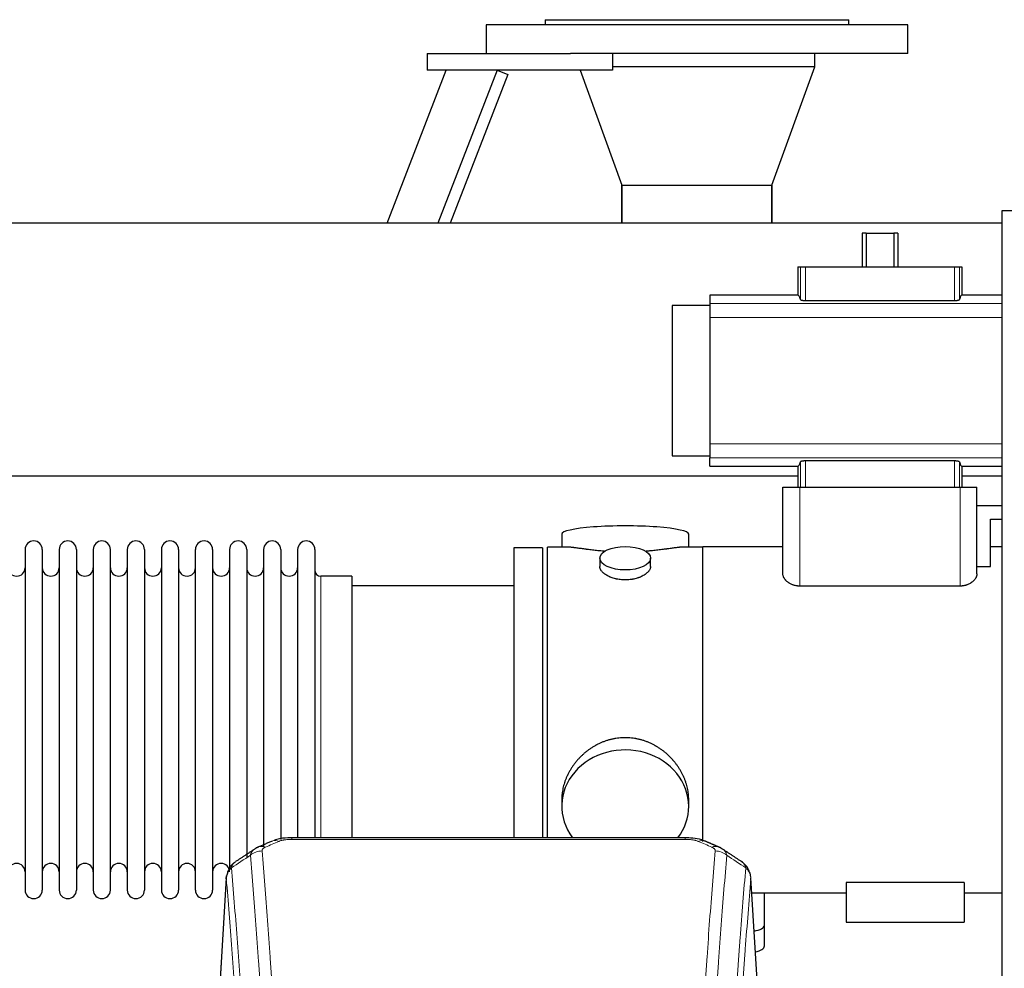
# Model space of a CAD drawing. Header units: inches. Extents: x 0 to 23760, y -13 to 16800.
# Tile 160 of 256: x 6397 to 6981, y 14602 to 15165. Entities that reach past the tile are written whole.
import ezdxf

# ---------------------------------------------------------------- set-up
doc = ezdxf.new("R2010")
doc.units = ezdxf.units.IN
doc.layers.add('1', color=7, linetype='Continuous', true_color=0xffffff)

msp = doc.modelspace()

# ---------------------------------------------------------------- linework, layer by layer
at = {"layer": '1', "color": 2, "linetype": 'Continuous', "lineweight": 25}
for p, q in [((6923.786, 15161.598), (6673.786, 15161.598)), ((6673.786, 15161.598), (6673.786, 15144.598)), ((6708.786, 15164.598), (6888.786, 15164.598)), ((6708.786, 15164.598), (6708.786, 15161.598)), ((6888.786, 15161.598), (6888.786, 15164.598)), ((6923.786, 15144.598), (6923.786, 15161.598)), ((6638.786, 15144.598), (6638.786, 15134.598)), ((6638.786, 15144.598), (6723.785, 15144.598)), ((6923.786, 15144.598), (6723.783, 15144.598)), ((6748.786, 15144.598), (6748.786, 15134.598)), ((6868.786, 15136.598), (6868.786, 15144.598)), ((6615.093, 15043.987), (6650.155, 15134.596)), ((6748.786, 15134.598), (6638.786, 15134.598)), ((6680.316, 15134.598), (6645.254, 15043.99)), ((6686.643, 15132.15), (6652.529, 15043.991)), ((6680.316, 15134.598), (6686.643, 15132.15)), ((6729.514, 15134.598), (6754.264, 15066.598)), ((6868.786, 15136.598), (6748.786, 15136.598)), ((6868.786, 15136.598), (6748.786, 15136.598)), ((6843.308, 15066.598), (6868.786, 15136.598)), ((6754.264, 15066.598), (6843.308, 15066.598)), ((6754.336, 15043.991), (6754.336, 15066.598)), ((6754.336, 15066.598), (6754.336, 15043.991)), ((6843.236, 15066.598), (6843.236, 15043.991)), ((6843.236, 15043.991), (6843.236, 15066.598)), ((6979.786, 15051.491), (7479.786, 15051.491)), ((6979.786, 14251.491), (6979.786, 15051.491)), ((6979.769, 15043.991), (2473.286, 15043.991)), ((6899.102, 15038.048), (6896.734, 15038.048)), ((6896.734, 15038.048), (6896.734, 15018.098)), ((6899.102, 15038.048), (6915.47, 15038.048)), ((6899.102, 15038.048), (6899.102, 15018.098)), ((6917.838, 15038.048), (6915.47, 15038.048)), ((6915.47, 15038.048), (6915.47, 15018.098)), ((6917.838, 15038.048), (6917.838, 15018.098)), ((6858.714, 15018.098), (6860.137, 15018.098)), ((6858.714, 15018.098), (6858.714, 15001.262)), ((6860.137, 15018.098), (6863.129, 15018.098)), ((6863.129, 15018.098), (6951.443, 15018.098)), ((6951.443, 15018.098), (6954.435, 15018.098)), ((6954.435, 15018.098), (6955.858, 15018.098)), ((6955.858, 15018.098), (6955.858, 15001.262)), ((6806.536, 15001.262), (6806.536, 14996.377)), ((6858.714, 15001.262), (6806.536, 15001.262)), ((6863.129, 14998.153), (6951.443, 14998.153)), ((6979.787, 15001.262), (6955.858, 15001.262)), ((6806.536, 14995.212), (6784.132, 14995.212)), ((6784.132, 14995.212), (6784.132, 14905.984)), ((6806.536, 14996.377), (6806.536, 14988.088)), ((6806.536, 14988.088), (6806.536, 14913.108)), ((6806.536, 14913.108), (6806.536, 14904.819)), ((6784.132, 14905.984), (6806.536, 14905.984)), ((6806.536, 14899.934), (6806.536, 14904.819)), ((6806.536, 14899.934), (6858.714, 14899.934)), ((6858.714, 14899.934), (6858.714, 14887.598)), ((6951.443, 14903.043), (6863.129, 14903.043)), ((6955.858, 14899.934), (6955.858, 14887.598)), ((6955.858, 14899.934), (6979.787, 14899.934)), ((6858.69, 14893.99), (2473.286, 14893.99)), ((6979.769, 14893.99), (6955.807, 14893.99)), ((6849.786, 14887.598), (6859.786, 14887.598)), ((6849.786, 14836.092), (6849.786, 14887.598)), ((6859.786, 14887.598), (6954.786, 14887.598)), ((6954.786, 14887.598), (6964.786, 14887.598)), ((6964.786, 14836.092), (6964.786, 14887.598)), ((6964.786, 14876.598), (6979.787, 14876.598)), ((6972.786, 14840.428), (6972.786, 14868.598)), ((6972.786, 14868.598), (6979.787, 14868.598)), ((6718.646, 14859.649), (6718.646, 14852.028)), ((6793.926, 14852.028), (6793.926, 14859.649)), ((6707.286, 14851.598), (6690.286, 14851.598)), ((6690.286, 14851.598), (6690.286, 14749.598)), ((6707.286, 14851.598), (6707.286, 14749.598)), ((6721.633, 14852.028), (6710.286, 14852.028)), ((6710.286, 14749.598), (6710.286, 14852.028)), ((6802.286, 14852.028), (6790.989, 14852.028)), ((6849.786, 14852.098), (6802.286, 14852.098)), ((6802.286, 14677.534), (6802.286, 14852.098)), ((6979.786, 14852.098), (6972.786, 14852.098)), ((6400.486, 14850.498), (6400.486, 14648.698)), ((6410.686, 14850.498), (6410.686, 14648.698)), ((6420.686, 14850.498), (6420.686, 14648.698)), ((6430.886, 14850.498), (6430.886, 14648.698)), ((6440.886, 14850.498), (6440.886, 14648.698)), ((6451.086, 14648.698), (6451.086, 14850.498)), ((6461.086, 14850.498), (6461.086, 14648.698)), ((6471.286, 14850.498), (6471.286, 14648.698)), ((6481.286, 14850.498), (6481.286, 14703.008)), ((6491.486, 14850.498), (6491.486, 14703.008)), ((6501.486, 14703.008), (6501.486, 14850.498)), ((6511.686, 14850.498), (6511.686, 14703.008)), ((6521.686, 14850.498), (6521.686, 14703.008)), ((6531.886, 14850.498), (6531.886, 14703.008)), ((6541.886, 14850.498), (6541.886, 14703.008)), ((6552.086, 14850.498), (6552.086, 14703.008)), ((6562.086, 14850.498), (6562.086, 14703.008)), ((6572.286, 14850.498), (6572.286, 14703.008)), ((6741.238, 14845.395), (6741.238, 14840.43)), ((6771.334, 14840.453), (6771.334, 14845.395)), ((6964.786, 14840.428), (6972.786, 14840.428)), ((6594.286, 14834.748), (6575.786, 14834.748)), ((6594.286, 14834.748), (6594.286, 14710.28)), ((6690.286, 14829.098), (6594.286, 14829.098)), ((6954.786, 14828.853), (6859.786, 14828.853)), ((6690.286, 14749.598), (6690.286, 14679.68)), ((6707.286, 14749.598), (6707.286, 14679.68)), ((6710.286, 14679.678), (6710.286, 14749.598)), ((6594.286, 14710.28), (6594.286, 14679.679)), ((6481.286, 14703.008), (6481.286, 14648.698)), ((6491.486, 14703.008), (6491.486, 14648.698)), ((6501.486, 14648.698), (6501.486, 14703.008)), ((6511.686, 14703.008), (6511.686, 14648.698)), ((6521.686, 14703.008), (6521.686, 14660.627)), ((6531.886, 14703.008), (6531.886, 14668.238)), ((6541.886, 14703.008), (6541.886, 14674.399)), ((6552.086, 14703.008), (6552.086, 14678.596)), ((6562.086, 14703.008), (6562.086, 14679.681)), ((6572.286, 14703.008), (6572.286, 14679.681)), ((6718.646, 14702.369), (6718.646, 14698.344)), ((6793.926, 14698.344), (6793.926, 14702.367)), ((6791.872, 14679.683), (6558.7, 14679.683)), ((6519.768, 14655.886), (6514.518, 14569.25)), ((6836.054, 14569.25), (6830.804, 14655.887)), ((6887.286, 14653.259), (6887.286, 14629.598)), ((6957.286, 14653.259), (6887.286, 14653.259)), ((6957.286, 14653.259), (6957.286, 14629.598)), ((6831.337, 14647.098), (6887.286, 14647.098)), ((6838.786, 14627.999), (6838.786, 14647.099)), ((6957.286, 14647.098), (6979.786, 14647.098)), ((6887.286, 14629.598), (6957.286, 14629.598)), ((6838.786, 14615.58), (6838.786, 14627.999))]:
    msp.add_line(p, q, dxfattribs=at)
at = {"layer": '1', "color": 110, "linetype": 'Continuous', "lineweight": 13}
for p, q in [((6860.137, 15018.098), (6860.137, 14998.719)), ((6863.129, 15018.098), (6863.129, 14998.153)), ((6951.443, 15018.098), (6951.443, 14998.153)), ((6954.435, 15018.098), (6954.435, 14998.719)), ((6806.536, 14996.377), (6979.785, 14996.377)), ((6806.536, 14988.088), (6979.785, 14988.088)), ((6806.536, 14913.108), (6979.785, 14913.108)), ((6806.536, 14904.819), (6979.785, 14904.819)), ((6860.137, 14902.478), (6860.137, 14887.598)), ((6863.129, 14903.043), (6863.129, 14887.598)), ((6951.443, 14903.043), (6951.443, 14887.598)), ((6954.435, 14902.478), (6954.435, 14887.598)), ((6859.786, 14828.853), (6859.786, 14887.598)), ((6954.786, 14828.853), (6954.786, 14887.598)), ((6575.786, 14834.748), (6575.786, 14710.28)), ((6575.786, 14710.28), (6575.786, 14679.679)), ((6558.7, 14679.683), (6558.7, 14678.73)), ((6791.872, 14678.73), (6558.7, 14678.73)), ((6791.872, 14679.681), (6791.872, 14678.73)), ((6519.77, 14655.264), (6514.522, 14568.675)), ((6836.05, 14568.675), (6830.802, 14655.264))]:
    msp.add_line(p, q, dxfattribs=at)
at = {"layer": '1', "color": 2, "linetype": 'Continuous', "lineweight": 25}
for centre, radius, start, end in [((6405.586, 14850.498), 5.1, 0, 180), ((6425.786, 14850.498), 5.1, 0, 180), ((6445.986, 14850.498), 5.1, 0, 180), ((6466.186, 14850.498), 5.1, 0, 180), ((6486.386, 14850.498), 5.1, 0, 180), ((6506.586, 14850.498), 5.1, 0, 180), ((6526.786, 14850.498), 5.1, 0, 180), ((6546.986, 14850.498), 5.1, 0, 180), ((6567.186, 14850.498), 5.1, 0, 180), ((6395.486, 14839.748), 5, 180, 0), ((6415.686, 14839.748), 5, 180, 0), ((6435.886, 14839.748), 5, 180, 0), ((6456.086, 14839.748), 5, 180, 0), ((6476.286, 14839.748), 5, 180, 0), ((6496.486, 14839.748), 5, 180, 0), ((6516.686, 14839.748), 5, 180, 0), ((6536.886, 14839.748), 5, 180, 0), ((6557.086, 14839.748), 5, 180, 0), ((6575.786, 14838.248), 3.5, 180, 270), ((6395.486, 14659.448), 5, 0, 180), ((6415.686, 14659.448), 5, 0, 180), ((6435.886, 14659.448), 5, 0, 180), ((6456.086, 14659.448), 5, 0, 180), ((6476.286, 14659.448), 5, 0, 180), ((6496.486, 14659.448), 5, 0, 180), ((6516.686, 14659.448), 5, 0, 180), ((6405.586, 14648.698), 5.1, 180, 0), ((6425.786, 14648.698), 5.1, 180, 0), ((6445.986, 14648.698), 5.1, 180, 0), ((6466.186, 14648.698), 5.1, 180, 0), ((6486.386, 14648.698), 5.1, 180, 0), ((6506.586, 14648.698), 5.1, 180, 0)]:
    msp.add_arc(centre, radius, start, end, dxfattribs=at)
for centre, major_axis, ratio, start_param, end_param in [((6858.714, 14854.965), (0, 146.297), 0.0524078, 6.096446, 6.2831853), ((6955.858, 14854.965), (0, 146.297), 0.0524078, 0, 0.1867393), ((6858.714, 15046.231), (0, 146.297), 0.0524078, 3.1415927, 3.3283319), ((6955.858, 15046.231), (0, 146.297), 0.0524078, 2.9548534, 3.1415927), ((6756.286, 14859.649), (37.64, 0), 0.1305262, 0, 3.1415927), ((6756.286, 14698.344), (37.64, 0), 0.8870108, 0, 3.7346664), ((6756.286, 14698.344), (37.64, 0), 0.8870108, 5.6900133, 6.2831853), ((6830.786, 14627.999), (-8, 0), 0.4617486, 1.81384, 3.1415927), ((6830.786, 14615.58), (-8, 0), 0.4617486, 1.911273, 3.1415927)]:
    msp.add_ellipse(centre, major_axis=major_axis, ratio=ratio, start_param=start_param, end_param=end_param, dxfattribs=at)
msp.add_ellipse((6756.286, 14845.395), major_axis=(15.048, 0), ratio=0.4617486, dxfattribs=at)
at = {"layer": '1', "color": 110, "linetype": 'Continuous', "lineweight": 13}
for centre, major_axis, ratio, start_param, end_param in [((6550.941, 14668.521), (3.953, -9.186), 0.6419268, 2.5510147, 3.1418997), ((6799.631, 14668.521), (-3.953, -9.186), 0.6419268, 3.1410059, 3.7321706), ((6540.961, 14662.87), (-9.964, -0.842), 0.9013977, 4.6363308, 5.3961502), ((6542.933, 14665.063), (3.975, -9.176), 0.6408251, 2.5472213, 3.141301), ((6807.639, 14665.063), (3.975, 9.176), 0.6408251, 0.0010737, 0.5943713), ((6809.611, 14662.87), (-9.964, 0.842), 0.9013977, 4.0286278, 4.7884472)]:
    msp.add_ellipse(centre, major_axis=major_axis, ratio=ratio, start_param=start_param, end_param=end_param, dxfattribs=at)
at = {"layer": '1', "color": 2, "linetype": 'Continuous', "lineweight": 25}
for points, knots in [([(6860.137, 14998.719), (6860.142, 14998.701), (6860.152, 14998.683), (6860.172, 14998.656), (6860.18, 14998.647), (6860.199, 14998.63), (6860.209, 14998.621), (6860.243, 14998.594), (6860.269, 14998.576), (6860.316, 14998.55), (6860.333, 14998.542), (6860.368, 14998.525), (6860.387, 14998.516), (6860.446, 14998.491), (6860.49, 14998.474), (6860.561, 14998.45), (6860.586, 14998.441), (6860.637, 14998.426), (6860.664, 14998.418), (6860.746, 14998.395), (6860.862, 14998.365), (6860.992, 14998.337), (6861.094, 14998.317), (6861.147, 14998.308), (6861.201, 14998.298), (6861.238, 14998.292), (6861.257, 14998.289), (6861.35, 14998.274), (6861.505, 14998.251), (6861.75, 14998.222), (6861.923, 14998.206), (6862.056, 14998.194), (6862.1, 14998.191), (6862.191, 14998.184), (6862.237, 14998.181), (6862.374, 14998.173), (6862.559, 14998.164), (6862.747, 14998.158), (6862.937, 14998.154), (6863.033, 14998.153), (6863.129, 14998.153)], [0, 0, 0, 0, 0.0625, 0.0625, 0.09375, 0.09375, 0.125, 0.125, 0.1875, 0.1875, 0.21875, 0.21875, 0.25, 0.25, 0.3125, 0.3125, 0.34375, 0.34375, 0.375, 0.375, 0.4375, 0.5, 0.5, 0.53125, 0.546875, 0.546875, 0.5625, 0.5625, 0.625, 0.6875, 0.75, 0.75, 0.78125, 0.78125, 0.8125, 0.8125, 0.875, 0.9375, 0.9375, 1, 1, 1, 1]), ([(6951.443, 14998.153), (6951.54, 14998.153), (6951.635, 14998.154), (6951.825, 14998.158), (6952.014, 14998.164), (6952.199, 14998.173), (6952.337, 14998.181), (6952.382, 14998.185), (6952.473, 14998.191), (6952.518, 14998.195), (6952.652, 14998.206), (6952.739, 14998.214), (6952.867, 14998.228), (6952.909, 14998.233), (6952.991, 14998.243), (6953.032, 14998.248), (6953.152, 14998.264), (6953.305, 14998.286), (6953.448, 14998.312), (6953.55, 14998.332), (6953.584, 14998.338), (6953.633, 14998.349), (6953.649, 14998.353), (6953.681, 14998.36), (6953.76, 14998.378), (6953.891, 14998.411), (6954.043, 14998.459), (6954.129, 14998.492), (6954.178, 14998.513), (6954.188, 14998.517), (6954.206, 14998.526), (6954.234, 14998.539), (6954.258, 14998.552), (6954.304, 14998.578), (6954.357, 14998.612), (6954.393, 14998.648), (6954.42, 14998.683), (6954.43, 14998.701), (6954.435, 14998.719)], [0, 0, 0, 0, 0.0625, 0.0625, 0.125, 0.1875, 0.1875, 0.21875, 0.21875, 0.25, 0.25, 0.3125, 0.3125, 0.34375, 0.34375, 0.375, 0.375, 0.4375, 0.5, 0.5, 0.53125, 0.53125, 0.546875, 0.546875, 0.5625, 0.625, 0.6875, 0.75, 0.75, 0.765625, 0.765625, 0.78125, 0.8125, 0.8125, 0.875, 0.9375, 0.9375, 1, 1, 1, 1]), ([(6863.129, 14903.043), (6863.032, 14903.043), (6862.937, 14903.042), (6862.747, 14903.038), (6862.559, 14903.033), (6862.373, 14903.023), (6862.236, 14903.015), (6862.19, 14903.012), (6862.099, 14903.005), (6862.054, 14903.002), (6861.92, 14902.991), (6861.833, 14902.982), (6861.705, 14902.969), (6861.663, 14902.964), (6861.581, 14902.954), (6861.54, 14902.949), (6861.421, 14902.933), (6861.267, 14902.91), (6861.124, 14902.885), (6861.022, 14902.865), (6860.988, 14902.858), (6860.939, 14902.847), (6860.923, 14902.844), (6860.891, 14902.837), (6860.812, 14902.819), (6860.681, 14902.785), (6860.529, 14902.738), (6860.443, 14902.705), (6860.394, 14902.683), (6860.384, 14902.679), (6860.366, 14902.67), (6860.338, 14902.658), (6860.314, 14902.645), (6860.268, 14902.619), (6860.215, 14902.584), (6860.179, 14902.549), (6860.152, 14902.513), (6860.142, 14902.496), (6860.137, 14902.478)], [0, 0, 0, 0, 0.0625, 0.0625, 0.125, 0.1875, 0.1875, 0.21875, 0.21875, 0.25, 0.25, 0.3125, 0.3125, 0.34375, 0.34375, 0.375, 0.375, 0.4375, 0.5, 0.5, 0.53125, 0.53125, 0.546875, 0.546875, 0.5625, 0.625, 0.6875, 0.75, 0.75, 0.765625, 0.765625, 0.78125, 0.8125, 0.8125, 0.875, 0.9375, 0.9375, 1, 1, 1, 1]), ([(6954.435, 14902.478), (6954.43, 14902.496), (6954.42, 14902.513), (6954.4, 14902.54), (6954.392, 14902.549), (6954.374, 14902.567), (6954.363, 14902.576), (6954.329, 14902.602), (6954.303, 14902.62), (6954.256, 14902.646), (6954.239, 14902.655), (6954.204, 14902.672), (6954.185, 14902.68), (6954.126, 14902.706), (6954.082, 14902.722), (6954.011, 14902.747), (6953.986, 14902.755), (6953.935, 14902.771), (6953.908, 14902.779), (6953.826, 14902.802), (6953.71, 14902.831), (6953.58, 14902.859), (6953.478, 14902.879), (6953.425, 14902.889), (6953.371, 14902.898), (6953.334, 14902.904), (6953.316, 14902.907), (6953.222, 14902.922), (6953.067, 14902.945), (6952.822, 14902.974), (6952.649, 14902.991), (6952.516, 14903.002), (6952.472, 14903.005), (6952.381, 14903.012), (6952.335, 14903.015), (6952.198, 14903.023), (6952.013, 14903.033), (6951.825, 14903.038), (6951.635, 14903.042), (6951.539, 14903.043), (6951.443, 14903.043)], [0, 0, 0, 0, 0.0625, 0.0625, 0.09375, 0.09375, 0.125, 0.125, 0.1875, 0.1875, 0.21875, 0.21875, 0.25, 0.25, 0.3125, 0.3125, 0.34375, 0.34375, 0.375, 0.375, 0.4375, 0.5, 0.5, 0.53125, 0.546875, 0.546875, 0.5625, 0.5625, 0.625, 0.6875, 0.75, 0.75, 0.78125, 0.78125, 0.8125, 0.8125, 0.875, 0.9375, 0.9375, 1, 1, 1, 1]), ([(6744.414, 14849.44), (6744.412, 14849.44), (6744.409, 14849.44), (6744.333, 14849.446), (6744.259, 14849.452), (6744.112, 14849.464), (6743.891, 14849.482), (6743.086, 14849.549), (6741.79, 14849.665), (6740.108, 14849.833), (6738.471, 14850.01), (6736.878, 14850.195), (6735.328, 14850.385), (6734.324, 14850.514), (6733.706, 14850.594), (6733.583, 14850.611), (6733.338, 14850.643), (6732.973, 14850.691), (6732.614, 14850.739), (6731.905, 14850.834), (6730.981, 14850.959), (6729.659, 14851.139), (6728.401, 14851.31), (6727.207, 14851.469), (6726.453, 14851.566), (6725.904, 14851.634), (6725.634, 14851.667), (6725.369, 14851.698), (6725.194, 14851.719), (6725.108, 14851.729), (6724.678, 14851.778), (6724.018, 14851.85), (6723.11, 14851.934), (6722.282, 14851.994), (6721.645, 14852.022), (6721.289, 14852.027), (6721.167, 14852.028)], [0, 0, 0, 0, 0.0002215, 0.0002215, 0.0071429, 0.0071429, 0.0140642, 0.027907, 0.083278, 0.1386489, 0.1940199, 0.2493909, 0.3047619, 0.3601329, 0.3601329, 0.3739756, 0.3739756, 0.3878184, 0.4155039, 0.4155039, 0.4708749, 0.5262458, 0.5816168, 0.6369878, 0.6923588, 0.6923588, 0.7200443, 0.733887, 0.733887, 0.7477298, 0.7477298, 0.8031008, 0.8584718, 0.9138427, 0.9692137, 1, 1, 1, 1]), ([(6791.411, 14852.028), (6791.286, 14852.028), (6790.929, 14852.022), (6790.288, 14851.993), (6789.456, 14851.934), (6788.845, 14851.877), (6788.446, 14851.836), (6788.366, 14851.828), (6788.203, 14851.811), (6787.957, 14851.785), (6787.704, 14851.756), (6787.19, 14851.698), (6786.483, 14851.613), (6785.355, 14851.468), (6784.16, 14851.309), (6782.899, 14851.137), (6782.013, 14851.016), (6781.332, 14850.924), (6780.986, 14850.877), (6780.635, 14850.83), (6780.399, 14850.798), (6780.281, 14850.782), (6779.686, 14850.702), (6778.719, 14850.574), (6777.222, 14850.382), (6775.678, 14850.193), (6774.087, 14850.008), (6772.449, 14849.831), (6771.325, 14849.719), (6770.469, 14849.638), (6770.038, 14849.599), (6769.602, 14849.56), (6769.384, 14849.541), (6769.311, 14849.535), (6769.165, 14849.522), (6768.878, 14849.498), (6768.59, 14849.474), (6768.375, 14849.457)], [0, 0, 0, 0, 0.0313476, 0.0871263, 0.142905, 0.1986836, 0.1986836, 0.2126283, 0.2126283, 0.226573, 0.2544623, 0.2544623, 0.310241, 0.3660196, 0.4217983, 0.477577, 0.5333556, 0.5333556, 0.561245, 0.5751896, 0.5751896, 0.5891343, 0.5891343, 0.644913, 0.7006917, 0.7564703, 0.812249, 0.8680277, 0.9238063, 0.9238063, 0.9516957, 0.9656403, 0.9656403, 0.9726127, 0.9726127, 0.979585, 1, 1, 1, 1]), ([(6756.286, 14832.521), (6755.788, 14832.521), (6755.295, 14832.535), (6754.316, 14832.593), (6753.831, 14832.635), (6752.868, 14832.749), (6752.391, 14832.819), (6751.8, 14832.924), (6751.623, 14832.957), (6751.446, 14832.992), (6751.329, 14833.016), (6751.27, 14833.028), (6750.978, 14833.089), (6750.747, 14833.141), (6750.064, 14833.307), (6749.621, 14833.429), (6748.757, 14833.696), (6748.336, 14833.84), (6747.723, 14834.074), (6747.522, 14834.155), (6747.224, 14834.28), (6747.126, 14834.323), (6746.979, 14834.387), (6746.931, 14834.409), (6746.834, 14834.453), (6746.401, 14834.651), (6745.991, 14834.858), (6745.298, 14835.243), (6744.969, 14835.442), (6744.347, 14835.855), (6744.054, 14836.068), (6743.71, 14836.342), (6743.643, 14836.398), (6743.51, 14836.509), (6743.445, 14836.565), (6743.254, 14836.734), (6743.132, 14836.846), (6742.784, 14837.187), (6742.575, 14837.416), (6742.199, 14837.88), (6742.033, 14838.113), (6741.818, 14838.467), (6741.752, 14838.585), (6741.677, 14838.733), (6741.662, 14838.763), (6741.633, 14838.822), (6741.619, 14838.852), (6741.578, 14838.941), (6741.552, 14839.001), (6741.431, 14839.296), (6741.359, 14839.531), (6741.263, 14839.994), (6741.239, 14840.224), (6741.238, 14840.454), (6741.238, 14840.457), (6741.238, 14840.46)], [0, 0, 0, 0, 0.0624454, 0.0624454, 0.1248907, 0.1248907, 0.1873361, 0.1873361, 0.2029474, 0.2107531, 0.2107531, 0.2185588, 0.2185588, 0.2497814, 0.2497814, 0.3122268, 0.3122268, 0.3746722, 0.3746722, 0.4058948, 0.4058948, 0.4215062, 0.4215062, 0.4293119, 0.4293119, 0.4371175, 0.4995629, 0.4995629, 0.5620082, 0.5620082, 0.6244536, 0.6244536, 0.6400649, 0.6400649, 0.6556763, 0.6556763, 0.686899, 0.686899, 0.7493443, 0.7493443, 0.8117897, 0.8117897, 0.8430124, 0.8430124, 0.850818, 0.850818, 0.8586237, 0.8586237, 0.874235, 0.874235, 0.9366804, 0.9366804, 0.9991258, 0.9991258, 1, 1, 1, 1]), ([(6771.334, 14840.456), (6771.334, 14840.228), (6771.31, 14839.999), (6771.214, 14839.536), (6771.143, 14839.302), (6770.952, 14838.833), (6770.833, 14838.598), (6770.654, 14838.302), (6770.617, 14838.243), (6770.558, 14838.154), (6770.538, 14838.124), (6770.498, 14838.065), (6770.395, 14837.917), (6770.284, 14837.771), (6770.002, 14837.421), (6769.792, 14837.192), (6769.331, 14836.739), (6769.079, 14836.517), (6768.67, 14836.189), (6768.528, 14836.08), (6768.307, 14835.92), (6768.232, 14835.866), (6768.08, 14835.76), (6768.003, 14835.707), (6767.611, 14835.447), (6767.281, 14835.247), (6766.588, 14834.862), (6766.226, 14834.678), (6765.469, 14834.328), (6765.075, 14834.161), (6764.612, 14833.984), (6764.56, 14833.964), (6764.456, 14833.926), (6764.404, 14833.906), (6764.247, 14833.849), (6763.931, 14833.737), (6763.61, 14833.632), (6762.96, 14833.431), (6762.517, 14833.309), (6761.612, 14833.09), (6761.15, 14832.992), (6760.443, 14832.865), (6760.205, 14832.826), (6759.844, 14832.773), (6759.723, 14832.756), (6759.481, 14832.723), (6759.359, 14832.708), (6758.752, 14832.636), (6758.263, 14832.593), (6757.279, 14832.535), (6756.784, 14832.521), (6756.286, 14832.521)], [0, 0, 0, 0, 0.0621483, 0.0621483, 0.1246718, 0.1246718, 0.1871952, 0.1871952, 0.2028261, 0.2028261, 0.2106415, 0.2106415, 0.2184569, 0.2497186, 0.2497186, 0.3122421, 0.3122421, 0.3747655, 0.3747655, 0.4060273, 0.4060273, 0.4216581, 0.4216581, 0.437289, 0.437289, 0.4998124, 0.4998124, 0.5623359, 0.5623359, 0.6248593, 0.6248593, 0.6326748, 0.6326748, 0.6404902, 0.6404902, 0.656121, 0.6873828, 0.6873828, 0.7499062, 0.7499062, 0.8124297, 0.8124297, 0.8436914, 0.8436914, 0.8593222, 0.8593222, 0.8749531, 0.8749531, 0.9374766, 0.9374766, 1, 1, 1, 1]), ([(6859.786, 14828.853), (6859.423, 14828.853), (6859.059, 14828.869), (6858.604, 14828.91), (6858.514, 14828.919), (6858.332, 14828.939), (6858.241, 14828.95), (6857.972, 14828.987), (6857.794, 14829.015), (6857.267, 14829.111), (6856.924, 14829.189), (6856.421, 14829.326), (6856.255, 14829.375), (6856.009, 14829.454), (6855.927, 14829.481), (6855.766, 14829.537), (6855.686, 14829.565), (6855.291, 14829.711), (6854.987, 14829.838), (6854.404, 14830.111), (6854.125, 14830.257), (6853.822, 14830.43), (6853.789, 14830.45), (6853.722, 14830.489), (6853.689, 14830.509), (6853.591, 14830.568), (6853.397, 14830.688), (6853.21, 14830.811), (6852.848, 14831.062), (6852.62, 14831.235), (6852.19, 14831.59), (6851.988, 14831.773), (6851.75, 14832.006), (6851.703, 14832.053), (6851.611, 14832.148), (6851.476, 14832.29), (6851.349, 14832.434), (6851.105, 14832.722), (6850.956, 14832.917), (6850.684, 14833.308), (6850.561, 14833.506), (6850.396, 14833.804), (6850.345, 14833.904), (6850.272, 14834.054), (6850.237, 14834.13), (6850.204, 14834.205), (6850.182, 14834.256), (6850.172, 14834.281), (6850.078, 14834.508), (6850.008, 14834.708), (6849.898, 14835.107), (6849.814, 14835.504), (6849.786, 14835.897), (6849.786, 14836.092)], [0, 0, 0, 0, 0.0625, 0.0625, 0.078125, 0.078125, 0.09375, 0.09375, 0.125, 0.125, 0.1875, 0.1875, 0.21875, 0.21875, 0.234375, 0.234375, 0.25, 0.25, 0.3125, 0.3125, 0.375, 0.375, 0.3828125, 0.3828125, 0.390625, 0.390625, 0.40625, 0.4375, 0.4375, 0.5, 0.5, 0.5625, 0.5625, 0.578125, 0.578125, 0.59375, 0.625, 0.625, 0.6875, 0.6875, 0.75, 0.75, 0.78125, 0.78125, 0.796875, 0.8046875, 0.8046875, 0.8125, 0.8125, 0.875, 0.875, 0.9375, 1, 1, 1, 1]), ([(6964.786, 14836.092), (6964.786, 14835.895), (6964.772, 14835.697), (6964.715, 14835.3), (6964.631, 14834.903), (6964.493, 14834.505), (6964.328, 14834.107), (6964.232, 14833.907), (6964.068, 14833.608), (6964.009, 14833.509), (6963.932, 14833.384), (6963.916, 14833.359), (6963.884, 14833.309), (6963.868, 14833.284), (6963.819, 14833.21), (6963.786, 14833.16), (6963.614, 14832.913), (6963.465, 14832.719), (6963.141, 14832.336), (6962.966, 14832.148), (6962.591, 14831.778), (6962.39, 14831.597), (6961.962, 14831.242), (6961.733, 14831.069), (6961.459, 14830.879), (6961.429, 14830.858), (6961.367, 14830.816), (6961.274, 14830.754), (6961.053, 14830.61), (6960.857, 14830.492), (6960.457, 14830.262), (6960.178, 14830.116), (6959.595, 14829.843), (6959.291, 14829.715), (6958.894, 14829.568), (6958.813, 14829.539), (6958.652, 14829.483), (6958.408, 14829.402), (6958.159, 14829.328), (6957.656, 14829.19), (6957.312, 14829.112), (6956.784, 14829.016), (6956.606, 14828.988), (6956.38, 14828.957), (6956.335, 14828.951), (6956.244, 14828.94), (6956.198, 14828.935), (6956.062, 14828.919), (6955.971, 14828.91), (6955.515, 14828.869), (6955.151, 14828.853), (6954.786, 14828.853)], [0, 0, 0, 0, 0.0625, 0.0625, 0.125, 0.1875, 0.1875, 0.25, 0.25, 0.28125, 0.28125, 0.2890625, 0.2890625, 0.296875, 0.296875, 0.3125, 0.3125, 0.375, 0.375, 0.4375, 0.4375, 0.5, 0.5, 0.5625, 0.5625, 0.5703125, 0.5703125, 0.578125, 0.59375, 0.625, 0.625, 0.6875, 0.6875, 0.75, 0.75, 0.765625, 0.765625, 0.78125, 0.8125, 0.8125, 0.875, 0.875, 0.90625, 0.90625, 0.9140625, 0.9140625, 0.921875, 0.921875, 0.9375, 0.9375, 1, 1, 1, 1]), ([(6793.926, 14702.332), (6793.925, 14702.864), (6793.91, 14703.401), (6793.866, 14704.22), (6793.842, 14704.569), (6793.811, 14704.921), (6793.799, 14705.062), (6793.792, 14705.132), (6793.772, 14705.343), (6793.7, 14706.047), (6793.527, 14707.31), (6793.206, 14708.988), (6792.798, 14710.657), (6792.302, 14712.319), (6791.718, 14713.972), (6791.27, 14715.068), (6790.972, 14715.751), (6790.911, 14715.888), (6790.788, 14716.16), (6790.601, 14716.568), (6790.407, 14716.972), (6790.009, 14717.775), (6789.453, 14718.834), (6788.545, 14720.385), (6787.562, 14721.9), (6786.505, 14723.377), (6785.751, 14724.337), (6785.166, 14725.047), (6784.968, 14725.282), (6784.666, 14725.631), (6784.565, 14725.748), (6784.361, 14725.979), (6783.847, 14726.554), (6782.896, 14727.559), (6781.571, 14728.838), (6780.19, 14730.054), (6778.753, 14731.208), (6777.258, 14732.299), (6776.223, 14732.982), (6775.432, 14733.477), (6775.166, 14733.639), (6774.83, 14733.839), (6774.762, 14733.878), (6774.627, 14733.957), (6774.425, 14734.075), (6773.679, 14734.499), (6772.444, 14735.153), (6770.764, 14735.94), (6769.051, 14736.642), (6767.305, 14737.258), (6765.526, 14737.786), (6764.316, 14738.078), (6763.4, 14738.274), (6763.094, 14738.336), (6762.708, 14738.408), (6762.631, 14738.422), (6762.477, 14738.45), (6762.245, 14738.491), (6761.396, 14738.632), (6760.007, 14738.817), (6758.154, 14738.964), (6756.3, 14739.013), (6754.445, 14738.965), (6752.591, 14738.819), (6751.354, 14738.656), (6750.581, 14738.533), (6750.426, 14738.507), (6750.117, 14738.454), (6749.654, 14738.371), (6749.194, 14738.279), (6748.279, 14738.083), (6747.07, 14737.792), (6745.287, 14737.264), (6743.536, 14736.648), (6741.816, 14735.944), (6740.69, 14735.416), (6739.853, 14734.999), (6739.575, 14734.856), (6739.23, 14734.673), (6739.092, 14734.599), (6738.817, 14734.451), (6738.066, 14734.035), (6736.863, 14733.321), (6735.315, 14732.3), (6733.822, 14731.21), (6732.382, 14730.055), (6730.996, 14728.833), (6730.107, 14727.975), (6729.618, 14727.48), (6729.563, 14727.425), (6729.455, 14727.314), (6729.401, 14727.259), (6729.24, 14727.092), (6728.92, 14726.757), (6728.606, 14726.418), (6727.989, 14725.734), (6727.191, 14724.807), (6726.065, 14723.375), (6725.012, 14721.902), (6724.029, 14720.389), (6723.119, 14718.835), (6722.562, 14717.772), (6722.229, 14717.1), (6722.163, 14716.965), (6722.033, 14716.694), (6721.841, 14716.288), (6721.657, 14715.881), (6721.301, 14715.066), (6720.855, 14713.975), (6720.273, 14712.328), (6719.778, 14710.67), (6719.369, 14709.003), (6719.048, 14707.326), (6718.893, 14706.202), (6718.816, 14705.497), (6718.801, 14705.356), (6718.774, 14705.075), (6718.736, 14704.653), (6718.707, 14704.234), (6718.662, 14703.409), (6718.647, 14702.866), (6718.646, 14702.327)], [0, 0, 0, 0, 0.0151373, 0.0151373, 0.0229562, 0.0249109, 0.0249109, 0.0268656, 0.0268656, 0.030775, 0.0464127, 0.0620504, 0.0776881, 0.0933258, 0.1089635, 0.1246012, 0.1246012, 0.1285107, 0.1285107, 0.1324201, 0.1402389, 0.1402389, 0.1558766, 0.1715144, 0.1871521, 0.2027898, 0.2184275, 0.2184275, 0.2262463, 0.2262463, 0.2301558, 0.2301558, 0.2340652, 0.2497029, 0.2653406, 0.2809783, 0.296616, 0.3122537, 0.3278914, 0.3278914, 0.3357103, 0.3357103, 0.337665, 0.337665, 0.3396197, 0.3435291, 0.3591668, 0.3748045, 0.3904422, 0.4060799, 0.4217176, 0.4373554, 0.4373554, 0.4451742, 0.4451742, 0.4471289, 0.4471289, 0.4490836, 0.4529931, 0.4686308, 0.4842685, 0.4999062, 0.5155439, 0.5311816, 0.5468193, 0.5468193, 0.5507287, 0.5507287, 0.5546381, 0.562457, 0.562457, 0.5780947, 0.5937324, 0.6093701, 0.6250078, 0.6406455, 0.6406455, 0.6484644, 0.6484644, 0.6504191, 0.6523738, 0.6562832, 0.6719209, 0.6875586, 0.7031963, 0.7188341, 0.7344718, 0.7501095, 0.7501095, 0.7520642, 0.7520642, 0.7540189, 0.7540189, 0.7579283, 0.7657472, 0.7657472, 0.7813849, 0.7970226, 0.8126603, 0.828298, 0.8439357, 0.8595734, 0.8595734, 0.8634828, 0.8634828, 0.8673923, 0.8752111, 0.8752111, 0.8908488, 0.9064865, 0.9221242, 0.9377619, 0.9533996, 0.9690373, 0.9690373, 0.9729468, 0.9729468, 0.9768562, 0.984675, 0.984675, 1, 1, 1, 1]), ([(6559.999, 14679.666), (6558.772, 14679.708), (6555.33, 14679.629), (6551.251, 14679.265), (6548.751, 14678.297), (6548.248, 14678.072)], [0, 0, 0, 0, 0.2995251, 0.855667, 1, 1, 1, 1]), ([(6803.516, 14677.573), (6802.905, 14677.897), (6800.68, 14678.917), (6796.692, 14679.53), (6793.375, 14679.632), (6791.87, 14679.555)], [0, 0, 0, 0, 0.1797884, 0.6383816, 1, 1, 1, 1]), ([(6524.712, 14665.075), (6524.191, 14664.702), (6523.134, 14663.793), (6521.77, 14662.01), (6520.717, 14659.854), (6520.301, 14658.328), (6520.166, 14657.555)], [0, 0, 0, 0, 0.2123708, 0.4683651, 0.7393635, 1, 1, 1, 1]), ([(6830.72, 14656.547), (6830.608, 14657.497), (6830.165, 14659.336), (6828.873, 14661.952), (6827.191, 14664.049), (6825.901, 14665.092), (6825.279, 14665.513)], [0, 0, 0, 0, 0.2790385, 0.5536712, 0.8024065, 1, 1, 1, 1]), ([(6519.77, 14655.264), (6519.769, 14655.276), (6519.768, 14655.299), (6519.766, 14655.335), (6519.764, 14655.37), (6519.763, 14655.405), (6519.762, 14655.44), (6519.761, 14655.475), (6519.76, 14655.51), (6519.76, 14655.545), (6519.76, 14655.579), (6519.76, 14655.614), (6519.76, 14655.649), (6519.761, 14655.683), (6519.761, 14655.718), (6519.762, 14655.752), (6519.763, 14655.787), (6519.765, 14655.821), (6519.767, 14655.856), (6519.769, 14655.89), (6519.771, 14655.924), (6519.773, 14655.958), (6519.776, 14655.992), (6519.778, 14656.026), (6519.782, 14656.06), (6519.785, 14656.094), (6519.788, 14656.128), (6519.792, 14656.162), (6519.796, 14656.196), (6519.8, 14656.229), (6519.805, 14656.263), (6519.809, 14656.297), (6519.814, 14656.33), (6519.82, 14656.363), (6519.825, 14656.397), (6519.83, 14656.43), (6519.836, 14656.463), (6519.842, 14656.496), (6519.849, 14656.53), (6519.855, 14656.563), (6519.862, 14656.596), (6519.869, 14656.628), (6519.876, 14656.661), (6519.883, 14656.694), (6519.891, 14656.727), (6519.899, 14656.759), (6519.907, 14656.792), (6519.915, 14656.824), (6519.923, 14656.857), (6519.932, 14656.889), (6519.941, 14656.922), (6519.95, 14656.954), (6519.959, 14656.986), (6519.969, 14657.018), (6519.979, 14657.05), (6519.989, 14657.082), (6519.999, 14657.114), (6520.01, 14657.146), (6520.02, 14657.177), (6520.031, 14657.209), (6520.042, 14657.241), (6520.053, 14657.272), (6520.065, 14657.304), (6520.077, 14657.335), (6520.087, 14657.361), (6520.093, 14657.377), (6520.095, 14657.382)], [0, 0, 0, 0, 0.0160287, 0.0320483, 0.0480589, 0.0640604, 0.080053, 0.0960364, 0.1120109, 0.1279763, 0.1439327, 0.1598801, 0.1758184, 0.1917478, 0.2076681, 0.2235794, 0.2394817, 0.255375, 0.2712593, 0.2871346, 0.3030009, 0.3188582, 0.3347065, 0.3505458, 0.3663762, 0.3821975, 0.3980099, 0.4138133, 0.4296077, 0.4453931, 0.4611696, 0.4769371, 0.4926957, 0.5084453, 0.5241859, 0.5399176, 0.5556403, 0.5713541, 0.5870589, 0.6027548, 0.6184418, 0.6341198, 0.6497889, 0.6654491, 0.6811003, 0.6967426, 0.712376, 0.7280004, 0.743616, 0.7592226, 0.7748203, 0.7904091, 0.8059891, 0.8215601, 0.8371222, 0.8526754, 0.8682197, 0.8837552, 0.8992817, 0.9147994, 0.9303082, 0.9458081, 0.9612991, 0.9767813, 0.9922546, 1, 1, 1, 1])]:
    msp.add_open_spline(points, degree=3, knots=knots, dxfattribs=at)
for points, degree in [([(6546.988, 14677.703), (6538.958, 14674.234)], 1), ([(6811.614, 14674.239), (6807.598, 14675.981), (6803.584, 14677.699)], 2), ([(6536.567, 14672.96), (6530.938, 14669.239), (6525.316, 14665.529)], 2), ([(6538.989, 14674.167), (6537.626, 14673.864), (6536.637, 14672.934)], 2), ([(6813.928, 14672.898), (6812.895, 14673.799), (6811.573, 14674.157)], 2), ([(6825.256, 14665.528), (6819.642, 14669.234), (6814.019, 14672.951)], 2)]:
    msp.add_open_spline(points, degree=degree, dxfattribs=at)
at = {"layer": '1', "color": 110, "linetype": 'Continuous', "lineweight": 13}
for points in [[(6550.941, 14677.563), (6548.272, 14676.41), (6545.603, 14675.253), (6542.933, 14674.092)], [(6807.639, 14674.092), (6804.97, 14675.253), (6802.3, 14676.41), (6799.631, 14677.563)], [(6534.077, 14669.301), (6530.325, 14666.825), (6526.574, 14664.351), (6522.826, 14661.88)], [(6827.747, 14661.88), (6823.998, 14664.351), (6820.247, 14666.825), (6816.495, 14669.301)]]:
    msp.add_open_spline(points, degree=3, dxfattribs=at)
for points, knots in [([(6550.941, 14677.563), (6551.067, 14677.617), (6551.197, 14677.67), (6551.398, 14677.745), (6551.466, 14677.769), (6551.604, 14677.817), (6551.674, 14677.841), (6552.026, 14677.955), (6552.321, 14678.038), (6552.931, 14678.188), (6553.247, 14678.255), (6553.654, 14678.331), (6553.736, 14678.346), (6553.901, 14678.374), (6553.984, 14678.388), (6554.232, 14678.427), (6554.398, 14678.452), (6554.899, 14678.52), (6555.237, 14678.558), (6555.916, 14678.623), (6556.259, 14678.649), (6556.948, 14678.69), (6557.296, 14678.706), (6557.994, 14678.726), (6558.346, 14678.73), (6558.7, 14678.73)], [0, 0, 0, 0, 0.0625, 0.0625, 0.09375, 0.09375, 0.125, 0.125, 0.25, 0.25, 0.375, 0.375, 0.40625, 0.40625, 0.4375, 0.4375, 0.5, 0.5, 0.625, 0.625, 0.75, 0.75, 0.875, 0.875, 1, 1, 1, 1]), ([(6791.872, 14678.73), (6792.226, 14678.73), (6792.579, 14678.726), (6793.02, 14678.713), (6793.108, 14678.71), (6793.285, 14678.704), (6793.373, 14678.7), (6793.636, 14678.688), (6793.811, 14678.679), (6794.333, 14678.648), (6794.678, 14678.621), (6795.36, 14678.555), (6795.698, 14678.517), (6796.365, 14678.425), (6796.695, 14678.372), (6797.061, 14678.304), (6797.102, 14678.297), (6797.182, 14678.281), (6797.303, 14678.257), (6797.58, 14678.2), (6797.812, 14678.146), (6798.267, 14678.034), (6798.558, 14677.951), (6799.115, 14677.77), (6799.38, 14677.672), (6799.631, 14677.563)], [0, 0, 0, 0, 0.125, 0.125, 0.15625, 0.15625, 0.1875, 0.1875, 0.25, 0.25, 0.375, 0.375, 0.5, 0.5, 0.625, 0.625, 0.640625, 0.640625, 0.65625, 0.6875, 0.75, 0.75, 0.875, 0.875, 1, 1, 1, 1]), ([(6534.077, 14669.301), (6534.114, 14669.545), (6534.167, 14669.784), (6534.255, 14670.075), (6534.274, 14670.132), (6534.313, 14670.247), (6534.334, 14670.304), (6534.4, 14670.474), (6534.448, 14670.585), (6534.604, 14670.913), (6534.846, 14671.335), (6535.154, 14671.727), (6535.41, 14672.009), (6535.522, 14672.125), (6535.64, 14672.237), (6535.688, 14672.281), (6535.712, 14672.304), (6535.786, 14672.37), (6535.836, 14672.413), (6536.09, 14672.628), (6536.308, 14672.79), (6536.549, 14672.948), (6536.558, 14672.954), (6536.567, 14672.959)], [0, 0, 0, 0, 0.1656246, 0.1656246, 0.2070308, 0.2070308, 0.2484369, 0.2484369, 0.3312492, 0.3312492, 0.4968738, 0.6624984, 0.6624984, 0.7453108, 0.7660138, 0.7660138, 0.7867169, 0.7867169, 0.8281231, 0.8281231, 0.9937477, 0.9937477, 1, 1, 1, 1]), ([(6540.961, 14671.89), (6540.952, 14671.992), (6540.954, 14672.094), (6540.971, 14672.221), (6540.976, 14672.247), (6540.985, 14672.298), (6540.991, 14672.323), (6541.01, 14672.399), (6541.026, 14672.45), (6541.081, 14672.6), (6541.129, 14672.698), (6541.25, 14672.893), (6541.322, 14672.988), (6541.448, 14673.13), (6541.493, 14673.177), (6541.565, 14673.246), (6541.59, 14673.27), (6541.641, 14673.316), (6541.668, 14673.338), (6541.802, 14673.451), (6541.92, 14673.538), (6542.176, 14673.707), (6542.314, 14673.788), (6542.609, 14673.944), (6542.766, 14674.019), (6542.933, 14674.092)], [0, 0, 0, 0, 0.125, 0.125, 0.15625, 0.15625, 0.1875, 0.1875, 0.25, 0.25, 0.375, 0.375, 0.5, 0.5, 0.5625, 0.5625, 0.59375, 0.59375, 0.625, 0.625, 0.75, 0.75, 0.875, 0.875, 1, 1, 1, 1]), ([(6540.961, 14671.89), (6541.518, 14665.27), (6542.619, 14651.78), (6544.226, 14630.795), (6545.269, 14616.306), (6546.039, 14605.252), (6546.422, 14599.678), (6546.8, 14594.033), (6547.051, 14590.255), (6547.177, 14588.358), (6547.8, 14578.833), (6548.291, 14571.092), (6549.017, 14559.296), (6549.257, 14555.335), (6549.732, 14547.352), (6549.968, 14543.331), (6550.67, 14531.178), (6551.591, 14514.736), (6552.481, 14497.817), (6552.919, 14489.239)], [0, 0, 0, 0, 0.125, 0.25, 0.375, 0.375, 0.4375, 0.46875, 0.46875, 0.5, 0.5, 0.625, 0.625, 0.6875, 0.6875, 0.75, 0.75, 0.875, 1, 1, 1, 1]), ([(6797.653, 14489.239), (6798.091, 14497.817), (6798.981, 14514.736), (6799.902, 14531.178), (6800.604, 14543.331), (6800.84, 14547.352), (6801.315, 14555.335), (6801.555, 14559.296), (6802.281, 14571.092), (6802.772, 14578.833), (6803.395, 14588.358), (6803.521, 14590.255), (6803.772, 14594.033), (6804.15, 14599.678), (6804.533, 14605.252), (6805.303, 14616.306), (6806.346, 14630.795), (6807.953, 14651.78), (6809.054, 14665.27), (6809.611, 14671.89)], [0, 0, 0, 0, 0.125, 0.25, 0.25, 0.3125, 0.3125, 0.375, 0.375, 0.5, 0.5, 0.53125, 0.53125, 0.5625, 0.625, 0.625, 0.75, 0.875, 1, 1, 1, 1]), ([(6807.639, 14674.092), (6807.806, 14674.019), (6807.964, 14673.944), (6808.15, 14673.845), (6808.187, 14673.825), (6808.259, 14673.785), (6808.294, 14673.764), (6808.399, 14673.703), (6808.466, 14673.661), (6808.658, 14673.534), (6808.893, 14673.36), (6809.083, 14673.176), (6809.209, 14673.035), (6809.248, 14672.987), (6809.303, 14672.914), (6809.32, 14672.89), (6809.354, 14672.841), (6809.37, 14672.817), (6809.445, 14672.694), (6809.493, 14672.595), (6809.566, 14672.396), (6809.591, 14672.295), (6809.618, 14672.094), (6809.62, 14671.992), (6809.611, 14671.89)], [0, 0, 0, 0, 0.125, 0.125, 0.15625, 0.15625, 0.1875, 0.1875, 0.25, 0.25, 0.375, 0.5, 0.5, 0.5625, 0.5625, 0.59375, 0.59375, 0.625, 0.625, 0.75, 0.75, 0.875, 0.875, 1, 1, 1, 1]), ([(6814.009, 14672.957), (6814.019, 14672.951), (6814.028, 14672.944), (6814.271, 14672.785), (6814.706, 14672.461), (6815.078, 14672.102), (6815.334, 14671.82), (6815.415, 14671.724), (6815.531, 14671.576), (6815.569, 14671.526), (6815.643, 14671.425), (6815.678, 14671.374), (6815.851, 14671.118), (6815.971, 14670.907), (6816.179, 14670.47), (6816.352, 14670.021), (6816.458, 14669.545), (6816.495, 14669.301)], [0, 0, 0, 0, 0.0068075, 0.0068075, 0.1723396, 0.3378717, 0.3378717, 0.4206377, 0.4206377, 0.4620207, 0.4620207, 0.5034038, 0.5034038, 0.6689358, 0.6689358, 0.8344679, 1, 1, 1, 1]), ([(6522.826, 14661.88), (6522.954, 14662.405), (6523.133, 14662.894), (6523.589, 14663.792), (6523.867, 14664.201), (6524.355, 14664.747), (6524.529, 14664.918), (6524.895, 14665.232), (6525.086, 14665.376), (6525.287, 14665.508)], [0, 0, 0, 0, 0.335226, 0.335226, 0.6704519, 0.6704519, 0.8380649, 0.8380649, 1, 1, 1, 1]), ([(6546.051, 14486.862), (6545.613, 14495.431), (6544.722, 14512.329), (6543.8, 14528.752), (6543.097, 14540.891), (6542.861, 14544.907), (6542.384, 14552.881), (6542.144, 14556.837), (6541.418, 14568.619), (6540.926, 14576.351), (6540.301, 14585.865), (6540.176, 14587.76), (6539.925, 14591.534), (6539.546, 14597.172), (6539.163, 14602.739), (6538.391, 14613.781), (6537.347, 14628.253), (6535.738, 14649.214), (6534.635, 14662.688), (6534.077, 14669.301)], [0, 0, 0, 0, 0.125, 0.25, 0.25, 0.3125, 0.3125, 0.375, 0.375, 0.5, 0.5, 0.53125, 0.53125, 0.5625, 0.625, 0.625, 0.75, 0.875, 1, 1, 1, 1]), ([(6816.495, 14669.301), (6815.937, 14662.688), (6814.834, 14649.214), (6813.225, 14628.253), (6812.181, 14613.781), (6811.409, 14602.739), (6811.026, 14597.172), (6810.648, 14591.534), (6810.396, 14587.76), (6810.271, 14585.865), (6809.646, 14576.351), (6809.154, 14568.619), (6808.428, 14556.837), (6808.188, 14552.881), (6807.711, 14544.907), (6807.475, 14540.891), (6806.772, 14528.752), (6805.85, 14512.329), (6804.959, 14495.431), (6804.521, 14486.862)], [0, 0, 0, 0, 0.125, 0.25, 0.375, 0.375, 0.4375, 0.46875, 0.46875, 0.5, 0.5, 0.625, 0.625, 0.6875, 0.6875, 0.75, 0.75, 0.875, 1, 1, 1, 1]), ([(6825.286, 14665.508), (6825.487, 14665.375), (6825.677, 14665.232), (6826.043, 14664.918), (6826.217, 14664.747), (6826.705, 14664.201), (6826.983, 14663.792), (6827.439, 14662.894), (6827.618, 14662.405), (6827.747, 14661.88)], [0, 0, 0, 0, 0.1617419, 0.1617419, 0.3293935, 0.3293935, 0.6646968, 0.6646968, 1, 1, 1, 1]), ([(6519.77, 14655.264), (6519.8, 14655.87), (6519.89, 14656.476), (6520.113, 14657.369), (6520.202, 14657.664), (6520.407, 14658.246), (6520.525, 14658.533), (6520.786, 14659.097), (6520.93, 14659.374), (6521.244, 14659.915), (6521.414, 14660.18), (6521.778, 14660.693), (6521.973, 14660.943), (6522.383, 14661.425), (6522.599, 14661.657), (6522.826, 14661.88)], [0, 0, 0, 0, 0.25, 0.25, 0.375, 0.375, 0.5, 0.5, 0.625, 0.625, 0.75, 0.75, 0.875, 0.875, 1, 1, 1, 1]), ([(6522.826, 14661.88), (6523.397, 14655.189), (6524.525, 14641.547), (6526.17, 14620.305), (6527.236, 14605.626), (6528.025, 14594.422), (6528.416, 14588.772), (6528.867, 14582.095), (6529.06, 14579.215), (6529.188, 14577.291), (6529.252, 14576.327), (6529.57, 14571.497), (6529.95, 14565.654), (6530.388, 14558.754), (6530.575, 14555.779), (6530.699, 14553.791), (6530.761, 14552.796), (6531.317, 14543.818), (6532.29, 14527.61), (6533.7, 14502.558), (6534.609, 14485.362), (6535.055, 14476.64)], [0, 0, 0, 0, 0.125, 0.25, 0.375, 0.375, 0.4375, 0.46875, 0.484375, 0.484375, 0.5, 0.5, 0.5625, 0.59375, 0.609375, 0.609375, 0.625, 0.625, 0.75, 0.875, 1, 1, 1, 1]), ([(6815.517, 14476.64), (6815.573, 14477.73), (6815.629, 14478.819), (6815.741, 14480.991), (6815.909, 14484.245), (6816.305, 14491.795), (6816.649, 14498.196), (6817.342, 14510.906), (6818.282, 14527.603), (6819.741, 14551.905), (6820.745, 14567.609), (6821.319, 14576.303), (6821.383, 14577.267), (6821.511, 14579.191), (6821.703, 14582.072), (6822.155, 14588.75), (6822.546, 14594.403), (6822.875, 14599.073), (6822.941, 14600.005), (6823.073, 14601.866), (6823.271, 14604.65), (6823.736, 14611.103), (6824.139, 14616.562), (6824.95, 14627.381), (6826.047, 14641.545), (6827.175, 14655.189), (6827.747, 14661.88)], [0, 0, 0, 0, 0.015625, 0.015625, 0.03125, 0.0625, 0.125, 0.125, 0.25, 0.375, 0.5, 0.5, 0.515625, 0.515625, 0.53125, 0.5625, 0.625, 0.625, 0.640625, 0.640625, 0.65625, 0.6875, 0.75, 0.75, 0.875, 1, 1, 1, 1]), ([(6827.747, 14661.88), (6827.973, 14661.657), (6828.189, 14661.425), (6828.6, 14660.943), (6828.794, 14660.693), (6829.158, 14660.18), (6829.328, 14659.915), (6829.642, 14659.374), (6829.786, 14659.097), (6830.047, 14658.533), (6830.165, 14658.246), (6830.371, 14657.664), (6830.459, 14657.369), (6830.682, 14656.476), (6830.772, 14655.87), (6830.802, 14655.264)], [0, 0, 0, 0, 0.125, 0.125, 0.25, 0.25, 0.375, 0.375, 0.5, 0.5, 0.625, 0.625, 0.75, 0.75, 1, 1, 1, 1]), ([(6531.965, 14470.578), (6531.52, 14479.272), (6530.615, 14496.414), (6529.208, 14521.388), (6528.238, 14537.546), (6527.683, 14546.497), (6527.621, 14547.489), (6527.498, 14549.471), (6527.312, 14552.437), (6526.875, 14559.316), (6526.496, 14565.142), (6526.178, 14569.957), (6526.115, 14570.918), (6525.987, 14572.836), (6525.795, 14575.708), (6525.345, 14582.365), (6524.955, 14587.999), (6524.169, 14599.17), (6523.105, 14613.806), (6521.464, 14634.987), (6520.34, 14648.591), (6519.77, 14655.264)], [0, 0, 0, 0, 0.125, 0.25, 0.375, 0.375, 0.390625, 0.390625, 0.40625, 0.4375, 0.5, 0.5, 0.515625, 0.515625, 0.53125, 0.5625, 0.625, 0.625, 0.75, 0.875, 1, 1, 1, 1]), ([(6830.802, 14655.264), (6830.232, 14648.591), (6829.108, 14634.986), (6828.013, 14620.861), (6827.204, 14610.073), (6826.802, 14604.63), (6826.339, 14598.195), (6826.141, 14595.419), (6826.009, 14593.565), (6825.944, 14592.635), (6825.616, 14587.978), (6825.226, 14582.342), (6824.775, 14575.684), (6824.583, 14572.812), (6824.456, 14570.894), (6824.392, 14569.933), (6823.82, 14561.265), (6822.818, 14545.608), (6821.364, 14521.381), (6819.957, 14496.413), (6819.052, 14479.273), (6818.607, 14470.578)], [0, 0, 0, 0, 0.125, 0.25, 0.25, 0.3125, 0.34375, 0.359375, 0.359375, 0.375, 0.375, 0.4375, 0.46875, 0.484375, 0.484375, 0.5, 0.5, 0.625, 0.75, 0.875, 1, 1, 1, 1])]:
    msp.add_open_spline(points, degree=3, knots=knots, dxfattribs=at)

doc.saveas('drawing.dxf')
